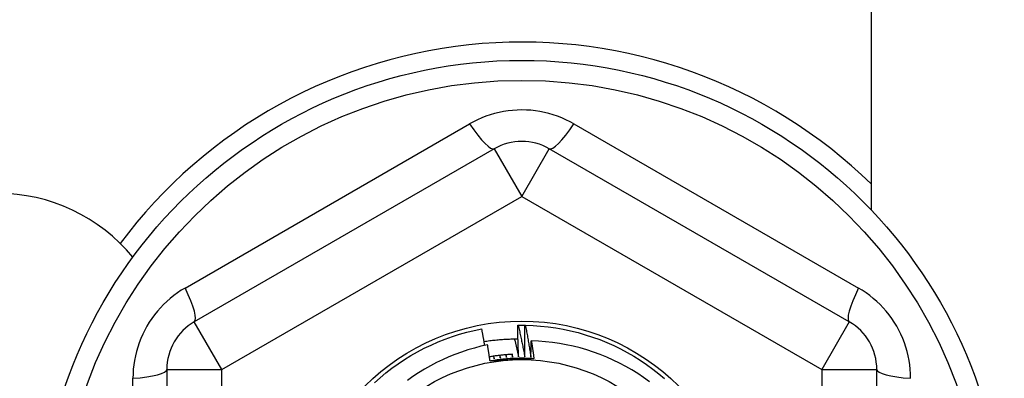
# Model space of a CAD drawing. Header units: inches. Extents: x 56.1 to 140.1, y 40.7 to 61.
# Tile 67 of 89: x 105.079 to 105.783, y 58.485 to 58.742. Entities that reach past the tile are written whole.
import ezdxf

# ---------------------------------------------------------------- set-up
doc = ezdxf.new("R2010")
doc.units = ezdxf.units.IN
doc.header["$MEASUREMENT"] = 0
doc.layers.add('Visible Edges(ANSI)', color=7, linetype='Continuous', lineweight=25)
doc.layers.add('Visible Tangent Edges(ANSI)', color=7, linetype='Continuous', lineweight=25)

msp = doc.modelspace()

# ---------------------------------------------------------------- linework, layer by layer
at = {"layer": 'Visible Edges(ANSI)'}
for p, q in [((105.6878, 59.00171), (105.6878, 58.60583)), ((105.41811, 58.64971), (105.20355, 58.52583)), ((105.67205, 58.52583), (105.45748, 58.64971)), ((105.43485, 58.52334), (105.43527, 58.52335)), ((105.43997, 58.52335), (105.44039, 58.52334)), ((105.18386, 58.49173), (105.18386, 58.24397)), ((105.69174, 58.24397), (105.69174, 58.49173))]:
    msp.add_line(p, q, dxfattribs=at)
at = {"layer": 'Visible Edges(ANSI)', "flags": 128}
for points in [[(105.43556, 58.50073), (105.43552, 58.50167), (105.43548, 58.50261), (105.43544, 58.50355), (105.4354, 58.50449), (105.43536, 58.50544), (105.43532, 58.50638), (105.43528, 58.50732), (105.43525, 58.50826), (105.43522, 58.5092), (105.43518, 58.51014), (105.43515, 58.51109), (105.43512, 58.51203), (105.43509, 58.51297), (105.43506, 58.51391), (105.43504, 58.51486), (105.43501, 58.5158), (105.43499, 58.51674), (105.43497, 58.51768), (105.43494, 58.51863), (105.43492, 58.51957), (105.4349, 58.52051), (105.43489, 58.52145), (105.43487, 58.5224), (105.43485, 58.52334)], [(105.43527, 58.52335), (105.43546, 58.52335), (105.43566, 58.52335), (105.43585, 58.52335), (105.43605, 58.52336), (105.43625, 58.52336), (105.43644, 58.52336), (105.43664, 58.52336), (105.43683, 58.52336), (105.43703, 58.52336), (105.43723, 58.52337), (105.43742, 58.52337), (105.43762, 58.52337), (105.43782, 58.52337), (105.43801, 58.52337), (105.43821, 58.52337), (105.4384, 58.52336), (105.4386, 58.52336), (105.4388, 58.52336), (105.43899, 58.52336), (105.43919, 58.52336), (105.43938, 58.52336), (105.43958, 58.52336), (105.43978, 58.52335), (105.43997, 58.52335)], [(105.43527, 58.52335), (105.43547, 58.52241), (105.43568, 58.52147), (105.43589, 58.52053), (105.43609, 58.51959), (105.4363, 58.51865), (105.4365, 58.51771), (105.4367, 58.51677), (105.4369, 58.51583), (105.4371, 58.51488), (105.43729, 58.51394), (105.43749, 58.513), (105.43769, 58.51206), (105.43788, 58.51112), (105.43807, 58.51017), (105.43826, 58.50923), (105.43846, 58.50829), (105.43864, 58.50734), (105.43883, 58.5064), (105.43902, 58.50546), (105.43921, 58.50451), (105.43939, 58.50357), (105.43957, 58.50262), (105.43976, 58.50168), (105.43994, 58.50073)], [(105.43994, 58.50073), (105.43993, 58.50167), (105.43991, 58.50262), (105.4399, 58.50356), (105.4399, 58.5045), (105.43989, 58.50544), (105.43988, 58.50638), (105.43988, 58.50733), (105.43987, 58.50827), (105.43987, 58.50921), (105.43987, 58.51015), (105.43987, 58.5111), (105.43987, 58.51204), (105.43987, 58.51298), (105.43987, 58.51392), (105.43988, 58.51487), (105.43988, 58.51581), (105.43989, 58.51675), (105.4399, 58.51769), (105.43991, 58.51864), (105.43992, 58.51958), (105.43993, 58.52052), (105.43994, 58.52147), (105.43996, 58.52241), (105.43997, 58.52335)], [(105.44039, 58.52334), (105.44582, 58.52316), (105.45125, 58.52278), (105.45667, 58.52222), (105.46205, 58.52146), (105.46741, 58.52052), (105.47274, 58.51939), (105.47802, 58.51808), (105.48325, 58.51658), (105.48843, 58.51489), (105.49354, 58.51303), (105.49858, 58.51099), (105.50356, 58.50878), (105.50845, 58.50639), (105.51325, 58.50384), (105.51796, 58.50111), (105.52258, 58.49823), (105.52708, 58.49518), (105.53149, 58.49198), (105.53577, 58.48862), (105.53994, 58.48512)], [(105.44039, 58.52334), (105.44056, 58.5224), (105.44074, 58.52145), (105.44091, 58.52051), (105.44109, 58.51956), (105.44126, 58.51862), (105.44143, 58.51767), (105.4416, 58.51672), (105.44177, 58.51578), (105.44194, 58.51483), (105.4421, 58.51388), (105.44227, 58.51293), (105.44243, 58.51198), (105.4426, 58.51104), (105.44276, 58.51009), (105.44292, 58.50914), (105.44308, 58.50819), (105.44324, 58.50724), (105.44339, 58.50629), (105.44355, 58.50534), (105.4437, 58.50439), (105.44386, 58.50344), (105.44401, 58.50249), (105.44416, 58.50154), (105.44431, 58.50059)], [(105.33235, 58.48216), (105.33642, 58.48578), (105.34061, 58.48925), (105.34491, 58.49258), (105.34933, 58.49575), (105.35386, 58.49877), (105.35849, 58.50163), (105.36322, 58.50432), (105.36804, 58.50684), (105.37295, 58.5092), (105.37793, 58.51138), (105.38299, 58.51339), (105.38812, 58.51522), (105.3933, 58.51687), (105.39855, 58.51833), (105.40383, 58.51961), (105.40916, 58.52071)], [(105.41132, 58.50888), (105.41123, 58.50937), (105.41114, 58.50986), (105.41106, 58.51036), (105.41097, 58.51085), (105.41088, 58.51134), (105.4108, 58.51184), (105.41071, 58.51233), (105.41062, 58.51282), (105.41053, 58.51332), (105.41044, 58.51381), (105.41035, 58.5143), (105.41026, 58.51479), (105.41017, 58.51529), (105.41008, 58.51578), (105.40999, 58.51627), (105.4099, 58.51677), (105.40981, 58.51726), (105.40972, 58.51775), (105.40963, 58.51824), (105.40954, 58.51874), (105.40944, 58.51923), (105.40935, 58.51972), (105.40926, 58.52021), (105.40916, 58.52071)], [(105.41332, 58.50929), (105.40856, 58.50825), (105.40385, 58.50705), (105.39918, 58.50569), (105.39456, 58.50417), (105.39, 58.5025), (105.3855, 58.50067), (105.38106, 58.49869), (105.37668, 58.49656), (105.37238, 58.49427), (105.36815, 58.49184), (105.36401, 58.48926), (105.35996, 58.48655), (105.35602, 58.4837)], [(105.41082, 58.51172), (105.41182, 58.51188), (105.41282, 58.51203), (105.41383, 58.51217), (105.41484, 58.51231), (105.41584, 58.51244), (105.41685, 58.51256), (105.41786, 58.51267), (105.41887, 58.51278), (105.41988, 58.51288), (105.42089, 58.51298), (105.4219, 58.51306), (105.42291, 58.51314), (105.42392, 58.51322), (105.42493, 58.51328), (105.42595, 58.51334), (105.42696, 58.51339), (105.42797, 58.51344), (105.42899, 58.51347), (105.43, 58.5135), (105.43102, 58.51353), (105.43203, 58.51354), (105.43305, 58.51355), (105.43406, 58.51356), (105.43508, 58.51355)], [(105.41506, 58.49773), (105.41499, 58.49821), (105.41492, 58.49869), (105.41485, 58.49918), (105.41478, 58.49966), (105.41471, 58.50014), (105.41464, 58.50062), (105.41457, 58.5011), (105.4145, 58.50159), (105.41443, 58.50207), (105.41436, 58.50255), (105.41429, 58.50303), (105.41421, 58.50351), (105.41414, 58.504), (105.41407, 58.50448), (105.41399, 58.50496), (105.41392, 58.50544), (105.41385, 58.50592), (105.41377, 58.5064), (105.4137, 58.50689), (105.41362, 58.50737), (105.41355, 58.50785), (105.41347, 58.50833), (105.4134, 58.50881), (105.41332, 58.50929)], [(105.43256, 58.51355), (105.43269, 58.51302), (105.43282, 58.51248), (105.43295, 58.51195), (105.43307, 58.51142), (105.4332, 58.51088), (105.43333, 58.51035), (105.43346, 58.50982), (105.43358, 58.50928), (105.43371, 58.50875), (105.43384, 58.50822), (105.43396, 58.50768), (105.43409, 58.50715), (105.43421, 58.50661), (105.43434, 58.50608), (105.43446, 58.50554), (105.43459, 58.50501), (105.43471, 58.50448), (105.43483, 58.50394), (105.43495, 58.50341), (105.43508, 58.50287), (105.4352, 58.50234), (105.43532, 58.5018), (105.43544, 58.50126), (105.43556, 58.50073)], [(105.44431, 58.50059), (105.44432, 58.50107), (105.44433, 58.50155), (105.44434, 58.50203), (105.44435, 58.50251), (105.44436, 58.50298), (105.44437, 58.50346), (105.44438, 58.50394), (105.44439, 58.50442), (105.4444, 58.5049), (105.44442, 58.50538), (105.44443, 58.50586), (105.44444, 58.50634), (105.44446, 58.50682), (105.44447, 58.5073), (105.44448, 58.50778), (105.4445, 58.50826), (105.44451, 58.50874), (105.44453, 58.50922), (105.44454, 58.50969), (105.44456, 58.51017), (105.44457, 58.51065), (105.44459, 58.51113), (105.4446, 58.51161), (105.44462, 58.51209)], [(105.52906, 58.48289), (105.52496, 58.48586), (105.52077, 58.48868), (105.51648, 58.49135), (105.51212, 58.49387), (105.50767, 58.49624), (105.50314, 58.49845), (105.49854, 58.5005), (105.49387, 58.5024), (105.48914, 58.50413), (105.48434, 58.5057), (105.47949, 58.5071), (105.47458, 58.50833), (105.46964, 58.5094), (105.46468, 58.51028), (105.45968, 58.511), (105.45468, 58.51154), (105.44965, 58.5119), (105.44462, 58.51209)], [(105.44462, 58.51209), (105.4447, 58.51156), (105.44479, 58.51104), (105.44487, 58.51051), (105.44495, 58.50998), (105.44503, 58.50945), (105.44511, 58.50893), (105.44519, 58.5084), (105.44527, 58.50787), (105.44535, 58.50734), (105.44543, 58.50681), (105.44551, 58.50629), (105.44559, 58.50576), (105.44567, 58.50523), (105.44575, 58.5047), (105.44583, 58.50417), (105.44591, 58.50364), (105.44598, 58.50312), (105.44606, 58.50259), (105.44614, 58.50206), (105.44621, 58.50153), (105.44629, 58.501), (105.44636, 58.50047), (105.44644, 58.49994), (105.44651, 58.49942)], [(105.43123, 58.50254), (105.43053, 58.5025), (105.42984, 58.50246), (105.42914, 58.50242), (105.42845, 58.50237), (105.42775, 58.50232), (105.42706, 58.50227), (105.42637, 58.50221), (105.42567, 58.50215), (105.42498, 58.50209), (105.42429, 58.50202), (105.42359, 58.50195), (105.4229, 58.50187), (105.42221, 58.50179), (105.42152, 58.50171), (105.42083, 58.50162), (105.42014, 58.50154), (105.41945, 58.50144), (105.41876, 58.50135), (105.41807, 58.50125), (105.41738, 58.50114), (105.41669, 58.50103), (105.41601, 58.50092), (105.41532, 58.50081), (105.41463, 58.50069)], [(105.42184, 58.50175), (105.42187, 58.50167), (105.4219, 58.50159), (105.42192, 58.50151), (105.42195, 58.50144), (105.42197, 58.50136), (105.422, 58.50128), (105.42203, 58.5012), (105.42205, 58.50112), (105.42208, 58.50104), (105.42211, 58.50096), (105.42213, 58.50088), (105.42216, 58.50081), (105.42218, 58.50073), (105.42221, 58.50065), (105.42224, 58.50057), (105.42226, 58.50049), (105.42229, 58.50041), (105.42232, 58.50033), (105.42234, 58.50025), (105.42237, 58.50018), (105.42239, 58.5001), (105.42242, 58.50002), (105.42245, 58.49994), (105.42247, 58.49986)], [(105.42247, 58.49986), (105.42246, 58.49994), (105.42245, 58.50002), (105.42244, 58.5001), (105.42243, 58.50018), (105.42241, 58.50026), (105.4224, 58.50034), (105.42239, 58.50042), (105.42238, 58.5005), (105.42237, 58.50058), (105.42236, 58.50067), (105.42234, 58.50075), (105.42233, 58.50083), (105.42232, 58.50091), (105.42231, 58.50099), (105.4223, 58.50107), (105.42229, 58.50115), (105.42227, 58.50123), (105.42226, 58.50131), (105.42225, 58.50139), (105.42224, 58.50147), (105.42223, 58.50155), (105.42222, 58.50163), (105.4222, 58.50171), (105.42219, 58.50179)], [(105.42626, 58.5022), (105.42628, 58.50212), (105.42631, 58.50204), (105.42633, 58.50196), (105.42635, 58.50188), (105.42638, 58.5018), (105.4264, 58.50173), (105.42642, 58.50165), (105.42645, 58.50157), (105.42647, 58.50149), (105.4265, 58.50141), (105.42652, 58.50133), (105.42654, 58.50125), (105.42657, 58.50117), (105.42659, 58.50109), (105.42661, 58.50101), (105.42664, 58.50093), (105.42666, 58.50085), (105.42668, 58.50077), (105.42671, 58.50069), (105.42673, 58.50061), (105.42676, 58.50053), (105.42678, 58.50045), (105.4268, 58.50037), (105.42683, 58.50029)], [(105.42683, 58.50029), (105.42682, 58.50038), (105.42681, 58.50046), (105.4268, 58.50054), (105.42679, 58.50062), (105.42678, 58.5007), (105.42677, 58.50078), (105.42676, 58.50086), (105.42675, 58.50094), (105.42674, 58.50102), (105.42673, 58.5011), (105.42673, 58.50118), (105.42672, 58.50126), (105.42671, 58.50134), (105.4267, 58.50142), (105.42669, 58.50151), (105.42668, 58.50159), (105.42667, 58.50167), (105.42666, 58.50175), (105.42665, 58.50183), (105.42665, 58.50191), (105.42664, 58.50199), (105.42663, 58.50207), (105.42662, 58.50215), (105.42661, 58.50223)], [(105.43069, 58.50251), (105.43071, 58.50243), (105.43073, 58.50235), (105.43075, 58.50227), (105.43077, 58.50219), (105.43079, 58.50211), (105.43081, 58.50203), (105.43083, 58.50195), (105.43086, 58.50187), (105.43088, 58.50179), (105.4309, 58.50171), (105.43092, 58.50163), (105.43094, 58.50155), (105.43096, 58.50147), (105.43098, 58.50139), (105.431, 58.50131), (105.43102, 58.50123), (105.43104, 58.50115), (105.43107, 58.50107), (105.43109, 58.50098), (105.43111, 58.5009), (105.43113, 58.50082), (105.43115, 58.50074), (105.43117, 58.50066), (105.43119, 58.50058)], [(105.43119, 58.50058), (105.43118, 58.50066), (105.43118, 58.50075), (105.43117, 58.50083), (105.43116, 58.50091), (105.43116, 58.50099), (105.43115, 58.50107), (105.43115, 58.50115), (105.43114, 58.50123), (105.43113, 58.50131), (105.43113, 58.50139), (105.43112, 58.50147), (105.43111, 58.50156), (105.43111, 58.50164), (105.4311, 58.50172), (105.43109, 58.5018), (105.43109, 58.50188), (105.43108, 58.50196), (105.43108, 58.50204), (105.43107, 58.50212), (105.43106, 58.5022), (105.43106, 58.50228), (105.43105, 58.50237), (105.43104, 58.50245), (105.43104, 58.50253)], [(105.44651, 58.49941), (105.4452, 58.49949), (105.44389, 58.49956), (105.44257, 58.49961), (105.44126, 58.49965), (105.43994, 58.49968), (105.43863, 58.49969), (105.43731, 58.49969), (105.436, 58.49968), (105.43468, 58.49965), (105.43336, 58.49962), (105.43205, 58.49956), (105.43074, 58.4995), (105.42942, 58.49942), (105.42811, 58.49933), (105.4268, 58.49923), (105.42549, 58.49911), (105.42418, 58.49898), (105.42287, 58.49884), (105.42157, 58.49868), (105.42026, 58.49851), (105.41896, 58.49833), (105.41766, 58.49814), (105.41636, 58.49793), (105.41506, 58.49771)], [(105.43087, 58.49858), (105.43021, 58.49854), (105.42955, 58.49851), (105.42889, 58.49847), (105.42823, 58.49844), (105.42757, 58.4984), (105.42691, 58.49837), (105.42625, 58.49833), (105.42559, 58.4983), (105.42493, 58.49826), (105.42427, 58.49823), (105.42361, 58.49819), (105.42295, 58.49816), (105.42229, 58.49812), (105.42164, 58.49808), (105.42098, 58.49805), (105.42032, 58.49801), (105.41966, 58.49798), (105.419, 58.49794), (105.41835, 58.49791), (105.41769, 58.49787), (105.41703, 58.49784), (105.41638, 58.4978), (105.41572, 58.49776), (105.41506, 58.49773)], [(105.41745, 58.50115), (105.41747, 58.50107), (105.4175, 58.501), (105.41753, 58.50092), (105.41756, 58.50084), (105.41759, 58.50076), (105.41762, 58.50069), (105.41765, 58.50061), (105.41768, 58.50053), (105.4177, 58.50045), (105.41773, 58.50037), (105.41776, 58.5003), (105.41779, 58.50022), (105.41782, 58.50014), (105.41785, 58.50006), (105.41788, 58.49999), (105.41791, 58.49991), (105.41794, 58.49983), (105.41796, 58.49975), (105.41799, 58.49967), (105.41802, 58.4996), (105.41805, 58.49952), (105.41808, 58.49944), (105.41811, 58.49936), (105.41814, 58.49929)], [(105.41814, 58.49929), (105.41812, 58.49937), (105.41811, 58.49945), (105.41809, 58.49953), (105.41808, 58.49961), (105.41806, 58.49969), (105.41805, 58.49977), (105.41804, 58.49985), (105.41802, 58.49993), (105.41801, 58.5), (105.41799, 58.50008), (105.41798, 58.50016), (105.41796, 58.50024), (105.41795, 58.50032), (105.41794, 58.5004), (105.41792, 58.50048), (105.41791, 58.50056), (105.41789, 58.50064), (105.41788, 58.50072), (105.41786, 58.5008), (105.41785, 58.50088), (105.41784, 58.50096), (105.41782, 58.50104), (105.41781, 58.50112), (105.41779, 58.5012)], [(105.44651, 58.49942), (105.44586, 58.49938), (105.44521, 58.49934), (105.44456, 58.49931), (105.44391, 58.49927), (105.44326, 58.49924), (105.44261, 58.4992), (105.44196, 58.49917), (105.44131, 58.49913), (105.44066, 58.4991), (105.44001, 58.49906), (105.43936, 58.49903), (105.43871, 58.49899), (105.43805, 58.49896), (105.4374, 58.49892), (105.43675, 58.49889), (105.4361, 58.49885), (105.43545, 58.49882), (105.43479, 58.49878), (105.43414, 58.49875), (105.43349, 58.49872), (105.43283, 58.49868), (105.43218, 58.49865), (105.43153, 58.49861), (105.43087, 58.49858)]]:
    msp.add_lwpolyline(points, dxfattribs=at)
at = {"layer": 'Visible Edges(ANSI)'}
for radius in [0.34516, 0.15846, 0.13091]:
    msp.add_circle((105.4378, 58.36785), radius, dxfattribs=at)
for centre, radius, start, end in [((105.4378, 58.36785), 0.35827, 45.74906, 143.31005), ((105.4378, 58.61561), 0.03937, 60, 120), ((105.0628, 58.49285), 0.125, 39.30963, 90), ((105.22323, 58.49173), 0.03937, 120, 180), ((105.65237, 58.49173), 0.03937, 0, 60)]:
    msp.add_arc(centre, radius, start, end, dxfattribs=at)
at = {"layer": 'Visible Tangent Edges(ANSI)'}
for p, q in [((105.19697, 58.55001), (105.40046, 58.6675)), ((105.47514, 58.6675), (105.67863, 58.55001)), ((105.41811, 58.64971), (105.4378, 58.61561)), ((105.4378, 58.61561), (105.45748, 58.64971)), ((105.22323, 58.49173), (105.4378, 58.61561)), ((105.4378, 58.61561), (105.65237, 58.49173)), ((105.22323, 58.49173), (105.20355, 58.52583)), ((105.67205, 58.52583), (105.65237, 58.49173)), ((105.18386, 58.49173), (105.22323, 58.49173)), ((105.22323, 58.24397), (105.22323, 58.49173)), ((105.65237, 58.49173), (105.65237, 58.24397)), ((105.65237, 58.49173), (105.69174, 58.49173)), ((105.15963, 58.25037), (105.15963, 58.48534))]:
    msp.add_line(p, q, dxfattribs=at)
at = {"layer": 'Visible Tangent Edges(ANSI)', "flags": 128}
for points in [[(105.47514, 58.6675), (105.47232, 58.66905), (105.46941, 58.67048), (105.46644, 58.67179), (105.4634, 58.67298), (105.46031, 58.67403), (105.45717, 58.67495), (105.454, 58.67572), (105.4508, 58.67636), (105.44758, 58.67686), (105.44433, 58.67722), (105.44106, 58.67743), (105.43778, 58.6775), (105.4345, 58.67743), (105.43123, 58.67721), (105.42797, 58.67685), (105.42475, 58.67635), (105.42155, 58.67572), (105.41839, 58.67494), (105.41526, 58.67402), (105.41218, 58.67297), (105.40915, 58.67179), (105.40618, 58.67048), (105.40328, 58.66905), (105.40046, 58.6675)], [(105.19697, 58.55001), (105.19422, 58.54834), (105.19153, 58.54655), (105.1889, 58.54463), (105.18636, 58.54259), (105.1839, 58.54044), (105.18154, 58.53818), (105.17927, 58.53582), (105.17712, 58.53336), (105.17507, 58.53082), (105.17314, 58.52818), (105.17132, 58.52545), (105.16962, 58.52265), (105.16805, 58.51977), (105.1666, 58.51684), (105.16528, 58.51384), (105.1641, 58.5108), (105.16306, 58.50771), (105.16216, 58.50457), (105.16139, 58.5014), (105.16076, 58.49821), (105.16026, 58.495), (105.15991, 58.49178), (105.1597, 58.48855), (105.15963, 58.48534)], [(105.71597, 58.48534), (105.7159, 58.48855), (105.71568, 58.49178), (105.71533, 58.495), (105.71484, 58.49821), (105.71421, 58.5014), (105.71344, 58.50457), (105.71254, 58.50771), (105.71149, 58.5108), (105.71031, 58.51384), (105.709, 58.51684), (105.70755, 58.51977), (105.70597, 58.52265), (105.70427, 58.52545), (105.70246, 58.52818), (105.70052, 58.53082), (105.69848, 58.53336), (105.69632, 58.53582), (105.69406, 58.53818), (105.6917, 58.54044), (105.68924, 58.54259), (105.68669, 58.54463), (105.68407, 58.54655), (105.68138, 58.54834), (105.67863, 58.55001)]]:
    msp.add_lwpolyline(points, dxfattribs=at)
at = {"layer": 'Visible Tangent Edges(ANSI)'}
msp.add_circle((105.4378, 58.36785), 0.33084, dxfattribs=at)
for centre, major_axis, start_param, end_param in [((105.39843, 58.68381), (0.01969, -0.0341), 5.107073, 6.283185), ((105.47717, 58.68381), (-0.01969, -0.0341), 0, 1.176113), ((105.18386, 58.55993), (0.01969, -0.0341), 0, 1.176113), ((105.69174, 58.55993), (-0.01969, -0.0341), 5.107073, 6.283185), ((105.14449, 58.49173), (0.03937, 0), 5.107073, 6.283185), ((105.73111, 58.49173), (-0.03937, 0), 0, 1.176113)]:
    msp.add_ellipse(centre, major_axis=major_axis, ratio=0.175929, start_param=start_param, end_param=end_param, dxfattribs=at)

doc.saveas('drawing.dxf')
